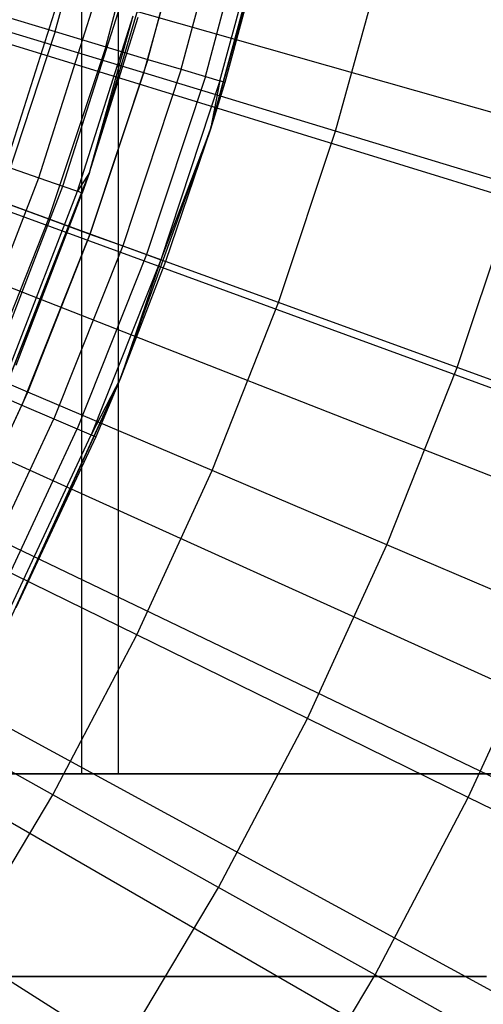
# Model space of a CAD drawing. Extents: x 0.1 to 20.1, y -10 to 10.
# Tile 84 of 127: x 11.532 to 11.76, y -0.914 to -0.428. Entities that reach past the tile are written whole.
import ezdxf

# ---------------------------------------------------------------- set-up
doc = ezdxf.new("R2010")
doc.units = 0
doc.header["$LTSCALE"] = 2.54
doc.layers.get('0').update_dxf_attribs({"linetype": 'CONTINUOUS'})

# ---------------------------------------------------------------- blocks, each defined once
blk = doc.blocks.new('DROPS_COLOR_E_STL')
at = {"color": 0}
for p, q in [((11.56207, 0, 34.33653), (11.56207, -0.8, 34.33653)), ((11.56207, 0, 34.33653), (11.56207, -0.8, 34.33653)), ((11.56207, 0, 44.79967), (11.56207, -0.8, 44.79967)), ((11.56207, 0, 44.79967), (11.56207, -0.8, 44.79967)), ((11.58029, -0.8, 34.5681), (11.58029, 0, 34.5681)), ((11.58029, -0.8, 44.5681), (11.58029, 0, 44.5681)), ((11.58029, -0.8, 34.5681), (11.58029, 0, 34.5681)), ((11.58029, -0.8, 44.5681), (11.58029, 0, 44.5681)), ((10.96564, -0.2463, 14.69615), (19.71826, -2.73663, 1.7)), ((10.96564, -0.2463, 14.69615), (19.71826, -2.73663, 1.7)), ((19.5624, -2.91877, 1.7), (10.92022, -0.253, 14.61615)), ((19.5624, -2.91877, 1.7), (10.92022, -0.253, 14.61615)), ((10.94509, -0.30955, 14.69615), (19.48988, -3.43949, 1.7)), ((10.94509, -0.30955, 14.69615), (19.48988, -3.43949, 1.7)), ((19.31783, -3.61773, 1.7), (10.89902, -0.31359, 14.61615)), ((19.31783, -3.61773, 1.7), (10.89902, -0.31359, 14.61615)), ((11.54918, -0.43386, 13.19811), (11.57196, -0.34886, 13.19811)), ((11.54918, -0.43386, 13.19811), (11.57196, -0.34886, 13.19811)), ((11.57405, -0.4413, 13.16153), (11.59721, -0.35485, 13.16153)), ((11.57405, -0.4413, 13.16153), (11.59721, -0.35485, 13.16153)), ((11.62567, -0.48199, 9.34871), (11.65988, -0.35603, 12.94871)), ((11.62567, -0.48199, 9.34871), (11.65988, -0.35603, 12.94871)), ((11.62567, -0.48199, 9.34871), (11.65988, -0.35603, 9.34871)), ((11.62567, -0.48199, 9.34871), (11.65988, -0.35603, 9.34871)), ((11.59483, -0.44752, 13.12227), (11.61833, -0.35985, 13.12227)), ((11.59483, -0.44752, 13.12227), (11.61833, -0.35985, 13.12227)), ((11.61128, -0.45245, 13.08083), (11.63503, -0.36381, 13.08083)), ((11.61128, -0.45245, 13.08083), (11.63503, -0.36381, 13.08083)), ((11.62318, -0.45601, 13.03772), (11.64711, -0.36667, 13.03772)), ((11.62318, -0.45601, 13.03772), (11.64711, -0.36667, 13.03772)), ((11.62567, -0.48199, 9.34871), (11.65687, -0.36899, 12.94871)), ((11.62567, -0.48199, 9.34871), (11.65687, -0.36899, 12.94871)), ((11.63037, -0.45816, 12.9935), (11.65442, -0.36841, 12.9935)), ((11.63037, -0.45816, 12.9935), (11.65442, -0.36841, 12.9935)), ((11.65687, -0.36899, 12.94871), (11.63278, -0.45889, 12.94871)), ((11.65687, -0.36899, 12.94871), (11.63278, -0.45889, 12.94871)), ((19.0217, -4.29646, 1.7), (10.87335, -0.37243, 14.61615)), ((19.0217, -4.29646, 1.7), (10.87335, -0.37243, 14.61615)), ((10.91992, -0.37112, 14.69615), (19.21023, -4.12356, 1.7)), ((10.91992, -0.37112, 14.69615), (19.21023, -4.12356, 1.7)), ((11.59288, -0.45423, 8.61447), (11.61511, -0.37344, 8.61447)), ((11.59288, -0.45423, 8.61447), (11.61511, -0.37344, 8.61447)), ((11.56602, -0.50328, 9.34871), (11.60257, -0.3805, 9.34871)), ((11.56602, -0.50328, 9.34871), (11.60257, -0.3805, 9.34871)), ((11.68738, -0.48298, 8.51436), (11.71102, -0.39708, 8.51436)), ((11.68738, -0.48298, 8.51436), (11.71102, -0.39708, 8.51436)), ((11.52465, -0.50019, 13.11137), (11.55155, -0.41571, 13.11137)), ((11.52465, -0.50019, 13.11137), (11.55155, -0.41571, 13.11137)), ((11.54102, -0.50593, 13.07283), (11.56823, -0.42049, 13.07283)), ((11.54102, -0.50593, 13.07283), (11.56823, -0.42049, 13.07283)), ((11.59288, -0.45423, 8.61447), (11.49373, -0.42406, 8.70955)), ((11.59288, -0.45423, 8.61447), (11.49373, -0.42406, 8.70955)), ((11.52055, -0.42528, 13.23156), (11.54918, -0.43386, 13.19811)), ((11.52055, -0.42528, 13.23156), (11.54918, -0.43386, 13.19811)), ((11.55289, -0.5101, 13.03248), (11.58032, -0.42395, 13.03248)), ((11.55289, -0.5101, 13.03248), (11.58032, -0.42395, 13.03248)), ((11.56007, -0.51262, 12.9909), (11.58764, -0.42605, 12.9909)), ((11.56007, -0.51262, 12.9909), (11.58764, -0.42605, 12.9909)), ((11.56602, -0.50328, 12.94871), (11.58764, -0.42605, 12.9909)), ((11.56602, -0.50328, 12.94871), (11.58764, -0.42605, 12.9909)), ((11.56602, -0.50328, 9.34871), (11.59009, -0.42675, 12.94871)), ((11.56602, -0.50328, 9.34871), (11.59009, -0.42675, 12.94871)), ((11.56602, -0.50328, 12.94871), (11.59009, -0.42675, 12.94871)), ((11.56602, -0.50328, 12.94871), (11.59009, -0.42675, 12.94871)), ((18.67568, -4.95117, 1.7), (10.84336, -0.42918, 14.61615)), ((18.67568, -4.95117, 1.7), (10.84336, -0.42918, 14.61615)), ((10.89027, -0.43066, 14.69615), (18.88081, -4.78512, 1.7)), ((10.89027, -0.43066, 14.69615), (18.88081, -4.78512, 1.7)), ((11.54918, -0.43386, 13.19811), (11.5215, -0.51739, 13.19811)), ((11.54918, -0.43386, 13.19811), (11.5215, -0.51739, 13.19811)), ((11.54918, -0.43386, 13.19811), (11.57405, -0.4413, 13.16153)), ((11.54918, -0.43386, 13.19811), (11.57405, -0.4413, 13.16153)), ((11.57405, -0.4413, 13.16153), (11.54589, -0.52626, 13.16153)), ((11.57405, -0.4413, 13.16153), (11.54589, -0.52626, 13.16153)), ((11.57405, -0.4413, 13.16153), (11.59483, -0.44752, 13.12227)), ((11.57405, -0.4413, 13.16153), (11.59483, -0.44752, 13.12227)), ((11.59483, -0.44752, 13.12227), (11.56628, -0.53368, 13.12227)), ((11.59483, -0.44752, 13.12227), (11.56628, -0.53368, 13.12227)), ((11.59483, -0.44752, 13.12227), (11.61128, -0.45245, 13.08083)), ((11.59483, -0.44752, 13.12227), (11.61128, -0.45245, 13.08083)), ((11.56634, -0.53371, 8.61447), (11.59288, -0.45423, 8.61447)), ((11.56634, -0.53371, 8.61447), (11.59288, -0.45423, 8.61447)), ((11.61128, -0.45245, 13.08083), (11.58242, -0.53956, 13.08083)), ((11.61128, -0.45245, 13.08083), (11.58242, -0.53956, 13.08083)), ((11.68738, -0.48298, 8.51436), (11.59288, -0.45423, 8.61447)), ((11.68738, -0.48298, 8.51436), (11.59288, -0.45423, 8.61447)), ((11.62318, -0.45601, 13.03772), (11.59408, -0.5438, 13.03772)), ((11.62318, -0.45601, 13.03772), (11.59408, -0.5438, 13.03772)), ((11.61128, -0.45245, 13.08083), (11.62318, -0.45601, 13.03772)), ((11.61128, -0.45245, 13.08083), (11.62318, -0.45601, 13.03772)), ((11.62318, -0.45601, 13.03772), (11.63037, -0.45816, 12.9935)), ((11.62318, -0.45601, 13.03772), (11.63037, -0.45816, 12.9935)), ((11.63037, -0.45816, 12.9935), (11.60114, -0.54637, 12.9935)), ((11.63037, -0.45816, 12.9935), (11.60114, -0.54637, 12.9935)), ((11.63037, -0.45816, 12.9935), (11.62567, -0.48199, 12.94871)), ((11.63037, -0.45816, 12.9935), (11.62567, -0.48199, 12.94871)), ((11.63278, -0.45889, 12.94871), (11.62567, -0.48199, 9.34871)), ((11.63278, -0.45889, 12.94871), (11.62567, -0.48199, 9.34871)), ((11.63278, -0.45889, 12.94871), (11.62567, -0.48199, 12.94871)), ((11.63278, -0.45889, 12.94871), (11.62567, -0.48199, 12.94871)), ((11.63278, -0.45889, 12.94871), (11.63037, -0.45816, 12.9935)), ((11.63278, -0.45889, 12.94871), (11.63037, -0.45816, 12.9935)), ((11.58131, -0.60475, 9.34871), (11.62567, -0.48199, 9.34871)), ((11.58131, -0.60475, 9.34871), (11.62567, -0.48199, 9.34871)), ((11.62567, -0.48199, 12.94871), (11.60114, -0.54637, 12.9935)), ((11.62567, -0.48199, 12.94871), (11.60114, -0.54637, 12.9935)), ((11.62567, -0.48199, 9.34871), (11.60351, -0.54723, 12.94871)), ((11.62567, -0.48199, 12.94871), (11.60351, -0.54723, 12.94871)), ((11.62567, -0.48199, 9.34871), (11.60351, -0.54723, 12.94871)), ((11.62567, -0.48199, 12.94871), (11.60351, -0.54723, 12.94871)), ((11.62567, -0.48199, 12.94871), (11.62567, -0.48199, 9.34871)), ((11.62567, -0.48199, 12.94871), (11.62567, -0.48199, 9.34871)), ((11.65917, -0.56749, 8.51436), (11.68738, -0.48298, 8.51436)), ((11.65917, -0.56749, 8.51436), (11.68738, -0.48298, 8.51436)), ((11.77701, -0.51025, 8.40946), (11.68738, -0.48298, 8.51436)), ((11.77701, -0.51025, 8.40946), (11.68738, -0.48298, 8.51436)), ((11.56634, -0.53371, 8.61447), (11.46895, -0.49826, 8.70955)), ((11.56634, -0.53371, 8.61447), (11.46895, -0.49826, 8.70955)), ((11.52465, -0.50019, 13.11137), (11.54102, -0.50593, 13.07283)), ((11.52465, -0.50019, 13.11137), (11.54102, -0.50593, 13.07283)), ((11.51945, -0.62263, 9.34871), (11.56602, -0.50328, 9.34871)), ((11.51945, -0.62263, 9.34871), (11.56602, -0.50328, 9.34871)), ((11.56602, -0.50328, 12.94871), (11.56007, -0.51262, 12.9909)), ((11.56602, -0.50328, 12.94871), (11.56007, -0.51262, 12.9909)), ((11.56602, -0.50328, 9.34871), (11.56248, -0.51347, 12.94871)), ((11.56248, -0.51347, 12.94871), (11.56602, -0.50328, 12.94871)), ((11.56602, -0.50328, 9.34871), (11.56248, -0.51347, 12.94871)), ((11.56248, -0.51347, 12.94871), (11.56602, -0.50328, 12.94871)), ((11.56602, -0.50328, 9.34871), (11.56602, -0.50328, 12.94871)), ((11.56602, -0.50328, 9.34871), (11.56602, -0.50328, 12.94871)), ((11.50885, -0.58963, 13.07283), (11.54102, -0.50593, 13.07283)), ((11.50885, -0.58963, 13.07283), (11.54102, -0.50593, 13.07283)), ((11.54102, -0.50593, 13.07283), (11.55289, -0.5101, 13.03248)), ((11.54102, -0.50593, 13.07283), (11.55289, -0.5101, 13.03248)), ((11.51945, -0.62263, 9.34871), (11.56248, -0.51347, 12.94871)), ((11.51945, -0.62263, 9.34871), (11.56248, -0.51347, 12.94871)), ((11.52044, -0.59448, 13.03248), (11.55289, -0.5101, 13.03248)), ((11.52044, -0.59448, 13.03248), (11.55289, -0.5101, 13.03248)), ((11.52747, -0.59743, 12.9909), (11.56007, -0.51262, 12.9909)), ((11.52747, -0.59743, 12.9909), (11.56007, -0.51262, 12.9909)), ((11.52983, -0.59841, 12.94871), (11.56248, -0.51347, 12.94871)), ((11.52983, -0.59841, 12.94871), (11.56248, -0.51347, 12.94871)), ((11.55289, -0.5101, 13.03248), (11.56007, -0.51262, 12.9909)), ((11.55289, -0.5101, 13.03248), (11.56007, -0.51262, 12.9909)), ((11.56248, -0.51347, 12.94871), (11.56007, -0.51262, 12.9909)), ((11.56248, -0.51347, 12.94871), (11.56007, -0.51262, 12.9909)), ((11.7472, -0.59953, 8.40946), (11.77701, -0.51025, 8.40946)), ((11.7472, -0.59953, 8.40946), (11.77701, -0.51025, 8.40946)), ((11.5215, -0.51739, 13.19811), (11.54589, -0.52626, 13.16153)), ((11.5215, -0.51739, 13.19811), (11.54589, -0.52626, 13.16153)), ((11.54589, -0.52626, 13.16153), (11.51285, -0.60944, 13.16153)), ((11.54589, -0.52626, 13.16153), (11.51285, -0.60944, 13.16153)), ((11.54589, -0.52626, 13.16153), (11.56628, -0.53368, 13.12227)), ((11.54589, -0.52626, 13.16153), (11.56628, -0.53368, 13.12227)), ((11.56628, -0.53368, 13.12227), (11.53277, -0.61804, 13.12227)), ((11.56628, -0.53368, 13.12227), (11.53277, -0.61804, 13.12227)), ((11.53558, -0.61164, 8.61447), (11.56634, -0.53371, 8.61447)), ((11.53558, -0.61164, 8.61447), (11.56634, -0.53371, 8.61447)), ((11.56628, -0.53368, 13.12227), (11.58242, -0.53956, 13.08083)), ((11.56628, -0.53368, 13.12227), (11.58242, -0.53956, 13.08083)), ((11.65917, -0.56749, 8.51436), (11.56634, -0.53371, 8.61447)), ((11.65917, -0.56749, 8.51436), (11.56634, -0.53371, 8.61447)), ((11.58242, -0.53956, 13.08083), (11.54853, -0.62484, 13.08083)), ((11.58242, -0.53956, 13.08083), (11.54853, -0.62484, 13.08083)), ((11.59408, -0.5438, 13.03772), (11.55994, -0.62976, 13.03772)), ((11.59408, -0.5438, 13.03772), (11.55994, -0.62976, 13.03772)), ((11.58242, -0.53956, 13.08083), (11.59408, -0.5438, 13.03772)), ((11.58242, -0.53956, 13.08083), (11.59408, -0.5438, 13.03772)), ((11.59408, -0.5438, 13.03772), (11.60114, -0.54637, 12.9935)), ((11.59408, -0.5438, 13.03772), (11.60114, -0.54637, 12.9935)), ((11.60114, -0.54637, 12.9935), (11.56684, -0.63273, 12.9935)), ((11.60114, -0.54637, 12.9935), (11.56684, -0.63273, 12.9935)), ((11.60114, -0.54637, 12.9935), (11.58131, -0.60475, 12.94871)), ((11.60114, -0.54637, 12.9935), (11.58131, -0.60475, 12.94871)), ((11.60351, -0.54723, 12.94871), (11.58131, -0.60475, 9.34871)), ((11.60351, -0.54723, 12.94871), (11.58131, -0.60475, 9.34871)), ((11.60351, -0.54723, 12.94871), (11.58131, -0.60475, 12.94871)), ((11.60351, -0.54723, 12.94871), (11.58131, -0.60475, 12.94871)), ((11.60351, -0.54723, 12.94871), (11.60114, -0.54637, 12.9935)), ((11.60351, -0.54723, 12.94871), (11.60114, -0.54637, 12.9935)), ((11.62646, -0.65036, 8.51436), (11.65917, -0.56749, 8.51436)), ((11.62646, -0.65036, 8.51436), (11.65917, -0.56749, 8.51436)), ((11.7472, -0.59953, 8.40946), (11.65917, -0.56749, 8.51436)), ((11.7472, -0.59953, 8.40946), (11.65917, -0.56749, 8.51436)), ((11.53558, -0.61164, 8.61447), (11.44024, -0.57102, 8.70955)), ((11.53558, -0.61164, 8.61447), (11.44024, -0.57102, 8.70955)), ((11.71264, -0.68708, 8.40946), (11.7472, -0.59953, 8.40946)), ((11.71264, -0.68708, 8.40946), (11.7472, -0.59953, 8.40946)), ((11.83022, -0.62975, 8.30003), (11.7472, -0.59953, 8.40946)), ((11.83022, -0.62975, 8.30003), (11.7472, -0.59953, 8.40946)), ((11.52709, -0.72348, 9.34871), (11.58131, -0.60475, 9.34871)), ((11.52709, -0.72348, 9.34871), (11.58131, -0.60475, 9.34871)), ((11.58131, -0.60475, 9.34871), (11.52981, -0.71808, 12.94871)), ((11.58131, -0.60475, 9.34871), (11.52981, -0.71808, 12.94871)), ((11.58131, -0.60475, 12.94871), (11.56684, -0.63273, 12.9935)), ((11.58131, -0.60475, 12.94871), (11.56684, -0.63273, 12.9935)), ((11.58131, -0.60475, 9.34871), (11.56915, -0.63373, 12.94871)), ((11.58131, -0.60475, 12.94871), (11.56915, -0.63373, 12.94871)), ((11.58131, -0.60475, 9.34871), (11.56915, -0.63373, 12.94871)), ((11.58131, -0.60475, 12.94871), (11.56915, -0.63373, 12.94871)), ((11.58131, -0.60475, 12.94871), (11.58131, -0.60475, 9.34871)), ((11.58131, -0.60475, 12.94871), (11.58131, -0.60475, 9.34871)), ((11.50068, -0.68782, 8.61447), (11.53558, -0.61164, 8.61447)), ((11.50068, -0.68782, 8.61447), (11.53558, -0.61164, 8.61447)), ((11.51285, -0.60944, 13.16153), (11.53277, -0.61804, 13.12227)), ((11.51285, -0.60944, 13.16153), (11.53277, -0.61804, 13.12227)), ((11.62646, -0.65036, 8.51436), (11.53558, -0.61164, 8.61447)), ((11.62646, -0.65036, 8.51436), (11.53558, -0.61164, 8.61447)), ((11.49441, -0.7003, 13.12227), (11.53277, -0.61804, 13.12227)), ((11.49441, -0.7003, 13.12227), (11.53277, -0.61804, 13.12227)), ((11.53277, -0.61804, 13.12227), (11.54853, -0.62484, 13.08083)), ((11.53277, -0.61804, 13.12227), (11.54853, -0.62484, 13.08083)), ((11.50975, -0.708, 13.08083), (11.54853, -0.62484, 13.08083)), ((11.50975, -0.708, 13.08083), (11.54853, -0.62484, 13.08083)), ((11.54853, -0.62484, 13.08083), (11.55994, -0.62976, 13.03772)), ((11.54853, -0.62484, 13.08083), (11.55994, -0.62976, 13.03772)), ((11.52085, -0.71358, 13.03772), (11.55994, -0.62976, 13.03772)), ((11.52085, -0.71358, 13.03772), (11.55994, -0.62976, 13.03772)), ((11.55994, -0.62976, 13.03772), (11.56684, -0.63273, 12.9935)), ((11.55994, -0.62976, 13.03772), (11.56684, -0.63273, 12.9935)), ((11.52756, -0.71695, 12.9935), (11.56684, -0.63273, 12.9935)), ((11.52756, -0.71695, 12.9935), (11.56684, -0.63273, 12.9935)), ((11.56915, -0.63373, 12.94871), (11.52981, -0.71808, 12.94871)), ((11.56915, -0.63373, 12.94871), (11.52981, -0.71808, 12.94871)), ((11.56684, -0.63273, 12.9935), (11.56915, -0.63373, 12.94871)), ((11.56684, -0.63273, 12.9935), (11.56915, -0.63373, 12.94871)), ((11.58935, -0.73136, 8.51436), (11.62646, -0.65036, 8.51436)), ((11.58935, -0.73136, 8.51436), (11.62646, -0.65036, 8.51436)), ((11.71264, -0.68708, 8.40946), (11.62646, -0.65036, 8.51436)), ((11.71264, -0.68708, 8.40946), (11.62646, -0.65036, 8.51436)), ((11.58935, -0.73136, 8.51436), (11.50068, -0.68782, 8.61447)), ((11.58935, -0.73136, 8.51436), (11.50068, -0.68782, 8.61447)), ((11.67344, -0.77265, 8.40946), (11.71264, -0.68708, 8.40946)), ((11.67344, -0.77265, 8.40946), (11.71264, -0.68708, 8.40946)), ((11.79392, -0.72171, 8.30003), (11.71264, -0.68708, 8.40946)), ((11.79392, -0.72171, 8.30003), (11.71264, -0.68708, 8.40946)), ((11.75274, -0.8116, 8.30003), (11.79392, -0.72171, 8.30003)), ((11.75274, -0.8116, 8.30003), (11.79392, -0.72171, 8.30003)), ((11.54795, -0.81025, 8.51436), (11.58935, -0.73136, 8.51436)), ((11.54795, -0.81025, 8.51436), (11.58935, -0.73136, 8.51436)), ((11.67344, -0.77265, 8.40946), (11.58935, -0.73136, 8.51436)), ((11.67344, -0.77265, 8.40946), (11.58935, -0.73136, 8.51436)), ((11.54795, -0.81025, 8.51436), (11.46174, -0.76201, 8.61447)), ((11.54795, -0.81025, 8.51436), (11.46174, -0.76201, 8.61447)), ((11.6297, -0.856, 8.40946), (11.67344, -0.77265, 8.40946)), ((11.6297, -0.856, 8.40946), (11.67344, -0.77265, 8.40946)), ((11.75274, -0.8116, 8.30003), (11.67344, -0.77265, 8.40946)), ((11.75274, -0.8116, 8.30003), (11.67344, -0.77265, 8.40946)), ((11.8101, -0.8, 29.86964), (11.39409, -0.8, 29.73847)), ((11.39409, -0.8, 49.39773), (11.8101, -0.8, 49.26656)), ((11.8101, -0.8, 29.86964), (11.39409, -0.8, 29.73847)), ((11.39409, -0.8, 49.39773), (11.8101, -0.8, 49.26656)), ((11.50784, -0.8, 45.02553), (11.56207, -0.8, 44.79967)), ((11.56207, -0.8, 34.33653), (11.50784, -0.8, 34.11066)), ((11.56207, -0.8, 34.33653), (11.50784, -0.8, 34.11066)), ((11.50784, -0.8, 45.02553), (11.56207, -0.8, 44.79967)), ((11.56207, -0.8, 44.79967), (11.58029, -0.8, 44.5681)), ((11.58029, -0.8, 34.5681), (11.56207, -0.8, 34.33653)), ((11.58029, -0.8, 34.5681), (11.56207, -0.8, 34.33653)), ((11.56207, -0.8, 44.79967), (11.58029, -0.8, 44.5681)), ((11.58029, -0.8, 44.5681), (11.58029, -0.8, 34.5681)), ((11.58029, -0.8, 44.5681), (11.58029, -0.8, 34.5681)), ((11.50237, -0.8868, 8.51436), (11.54795, -0.81025, 8.51436)), ((11.50237, -0.8868, 8.51436), (11.54795, -0.81025, 8.51436)), ((11.6297, -0.856, 8.40946), (11.54795, -0.81025, 8.51436)), ((11.6297, -0.856, 8.40946), (11.54795, -0.81025, 8.51436)), ((11.70679, -0.89914, 8.30003), (11.75274, -0.8116, 8.30003)), ((11.70679, -0.89914, 8.30003), (11.75274, -0.8116, 8.30003)), ((11.82706, -0.84809, 8.18634), (11.75274, -0.8116, 8.30003)), ((11.82706, -0.84809, 8.18634), (11.75274, -0.8116, 8.30003)), ((11.58154, -0.93687, 8.40946), (11.6297, -0.856, 8.40946)), ((11.58154, -0.93687, 8.40946), (11.6297, -0.856, 8.40946)), ((11.70679, -0.89914, 8.30003), (11.6297, -0.856, 8.40946)), ((11.70679, -0.89914, 8.30003), (11.6297, -0.856, 8.40946)), ((11.58154, -0.93687, 8.40946), (11.50237, -0.8868, 8.51436)), ((11.58154, -0.93687, 8.40946), (11.50237, -0.8868, 8.51436)), ((11.49786, -0.9, 26.2401), (11.76166, -0.9, 26.13083)), ((11.76166, -0.9, 18.85377), (11.49786, -0.9, 18.7445)), ((11.49786, -0.9, 26.2401), (11.76166, -0.9, 26.13083)), ((11.76166, -0.9, 18.85377), (11.49786, -0.9, 18.7445)), ((11.65622, -0.98409, 8.30003), (11.70679, -0.89914, 8.30003)), ((11.65622, -0.98409, 8.30003), (11.70679, -0.89914, 8.30003)), ((11.77905, -0.93957, 8.18634), (11.70679, -0.89914, 8.30003)), ((11.77905, -0.93957, 8.18634), (11.70679, -0.89914, 8.30003))]:
    blk.add_line(p, q, dxfattribs=at)

msp = doc.modelspace()

# ---------------------------------------------------------------- block references
at = {"color": 0}
msp.add_blockref('DROPS_COLOR_E_STL', (0, 0), dxfattribs=at)

doc.saveas('drawing.dxf')
